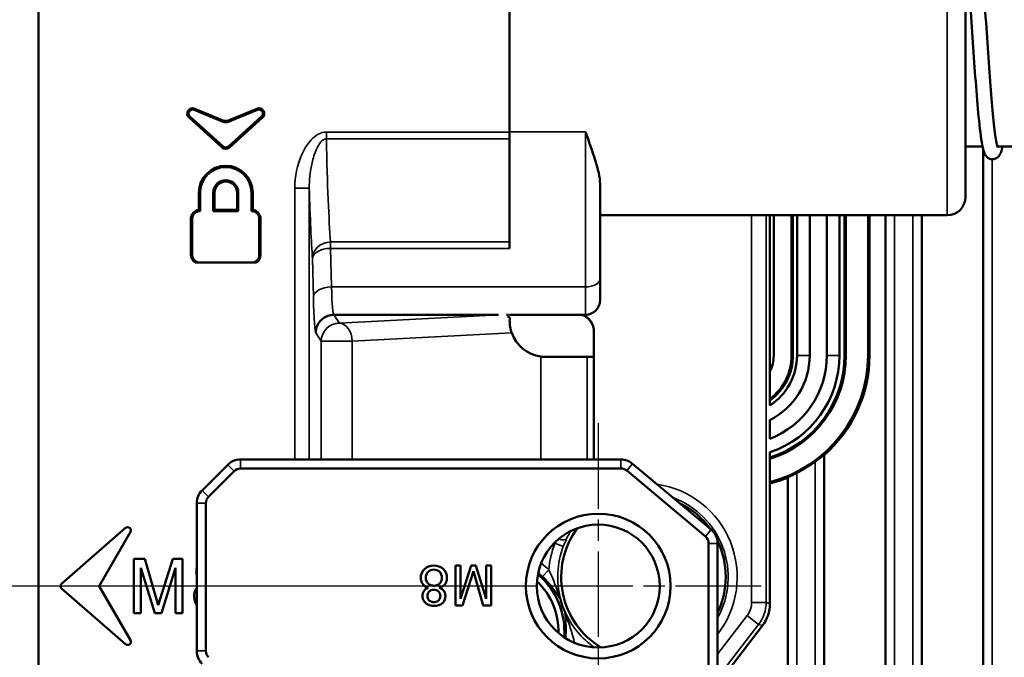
# Model space of a CAD drawing. Header units: millimetres. Extents: x 0 to 4638, y -120 to 1188.
# Tile 16 of 256: x 229 to 283, y 616 to 651. Entities that reach past the tile are written whole.
import ezdxf

# ---------------------------------------------------------------- set-up
doc = ezdxf.new("R2010")
doc.units = ezdxf.units.MM
doc.header["$LTSCALE"] = 2
doc.linetypes.add('CHAIN', pattern=[0.3543, 0.2362, -0.0295, 0.0591, -0.0295])
for name, color, linetype, lineweight in [('Bemaßung (ISO)', 7, 'Continuous', 25), ('Mittelpunktmarkierung (ISO)', 7, 'Continuous', 25), ('Sichtbar (ISO)', 7, 'Continuous', 50), ('Sichtbar schmal (ISO)', 7, 'Continuous', 35)]:
    doc.layers.add(name, color=color, linetype=linetype, lineweight=lineweight)
doc.styles.add('Notiztext (DIN)', font='isocpeur.ttf')
doc.dimstyles.new('Standard (DIN)', dxfattribs={"dimscale": 2, "dimtxt": 3.5, "dimasz": 2.5, "dimexe": 2, "dimexo": 0.5, "dimgap": 0.5, "dimtad": 1, "dimrnd": 1e-08, "dimtxsty": 'Notiztext (DIN)', "dimcen": 0.09, "dimdle": 10, "dimclrd": 256, "dimclre": 256, "dimclrt": 256, "dimadec": 0, "dimazin": 0, "dimtfac": 1, "dimtmove": 0, "dimatfit": 3, "dimfxl": 1, "dimtolj": 1, "dimtzin": 0, "dimlwd": -1, "dimlwe": -1, "dimarcsym": 0})

# ---------------------------------------------------------------- blocks, each defined once
blk = doc.blocks.new('*D35')
at = {"layer": 'Bemaßung (ISO)', "transparency": 16777216}
for p, q in [((256.495, 929.952), (200.539, 929.952)), ((204.539, 924.952), (204.539, 624.952)), ((256.495, 619.952), (200.539, 619.952))]:
    blk.add_line(p, q, dxfattribs=at)
for points in [[(203.706, 924.952), (205.373, 924.952), (204.539, 929.952)], [(203.706, 624.952), (205.373, 624.952), (204.539, 619.952)]]:
    blk.add_solid(points, dxfattribs=at)
at = {"layer": 'Defpoints', "color": 0, "transparency": 16777216}
for p in [(257.495, 929.952), (204.539, 619.952), (257.495, 619.952)]:
    blk.add_point(p, dxfattribs=at)
at = {"layer": 'Bemaßung (ISO)', "transparency": 16777216, "insert": (196.539, 768.982), "char_height": 7, "attachment_point": 1, "rotation": 90, "style": 'Notiztext (DIN)'}
blk.add_mtext('\\A1;310', dxfattribs=at)

msp = doc.modelspace()

# ---------------------------------------------------------------- linework, layer by layer
at = {"layer": 'Mittelpunktmarkierung (ISO)', "linetype": 'CHAIN', "ltscale": 10.000767}
for p, q in [((260.8947, 628.9519), (260.8947, 610.9519)), ((269.8947, 619.9519), (251.8947, 619.9519))]:
    msp.add_line(p, q, dxfattribs=at)
at = {"layer": 'Sichtbar (ISO)'}
for p, q in [((229.9447, 604.8919), (229.9447, 693.2677)), ((281.1947, 641.4519), (281.1947, 659.4621)), ((255.9947, 645.0571), (255.9947, 656.8467)), ((238.5516, 646.281), (240.1079, 645.6315)), ((238.5786, 646.3459), (240.1079, 645.7076)), ((242.0186, 646.3459), (240.4893, 645.7076)), ((242.0457, 646.281), (240.4893, 645.6315)), ((240.1011, 644.203), (238.2674, 645.8541)), ((240.1481, 644.2552), (238.3144, 645.9063)), ((240.4491, 644.2552), (242.2828, 645.9063)), ((240.4962, 644.203), (242.3299, 645.8541)), ((255.9947, 644.6747), (255.9947, 645.0571)), ((255.9947, 644.6747), (255.9947, 638.9772)), ((281.1947, 644.2519), (282.1448, 644.2519)), ((282.1822, 644.0895), (282.1822, 564.7549)), ((282.9677, 644.2519), (285.1451, 644.2519)), ((260.9947, 642.1894), (260.9947, 636.9399)), ((238.8091, 641.7011), (238.8091, 640.749)), ((238.8794, 641.7011), (238.8794, 640.681)), ((239.6056, 641.7011), (239.6056, 640.681)), ((239.6759, 641.7011), (239.6759, 640.7513)), ((240.9214, 640.7513), (240.9214, 641.7011)), ((240.9916, 640.681), (240.9916, 641.7011)), ((241.7179, 640.681), (241.7179, 641.7011)), ((241.7881, 640.749), (241.7881, 641.7011)), ((238.3735, 640.2686), (238.3735, 638.255)), ((238.4438, 640.2686), (238.4438, 638.255)), ((238.8562, 640.7042), (238.8794, 640.681)), ((238.8794, 640.681), (238.8562, 640.681)), ((239.6759, 640.7513), (239.6056, 640.681)), ((240.9916, 640.681), (239.6056, 640.681)), ((240.9214, 640.7513), (239.6759, 640.7513)), ((240.9214, 640.7513), (240.9916, 640.681)), ((241.741, 640.7042), (241.7179, 640.681)), ((241.741, 640.681), (241.7179, 640.681)), ((242.1535, 638.255), (242.1535, 640.2686)), ((242.2237, 638.255), (242.2237, 640.2686)), ((260.9947, 640.4519), (280.1947, 640.4519)), ((270.3863, 629.9332), (270.3863, 640.4519)), ((270.5934, 632.7019), (270.5934, 640.4519)), ((271.5847, 640.4519), (271.5847, 632.7019)), ((271.658, 640.4519), (271.658, 632.7019)), ((271.8841, 632.7019), (271.8841, 640.4519)), ((272.5841, 640.4519), (272.5841, 632.7019)), ((273.5341, 632.7019), (273.5341, 640.4519)), ((274.2341, 640.4519), (274.2341, 632.7019)), ((274.5113, 632.7019), (274.5113, 640.4519)), ((274.5847, 632.7019), (274.5847, 640.4519)), ((275.8109, 632.7019), (275.8109, 640.4519)), ((275.8895, 632.7019), (275.8895, 640.4519)), ((276.7822, 640.4519), (276.7822, 587.0336)), ((278.7822, 564.8953), (278.7822, 640.4519)), ((255.9947, 638.9772), (255.9947, 638.6254)), ((241.741, 637.8425), (238.8562, 637.8425)), ((260.9947, 635.7519), (260.9947, 636.9399)), ((246.2737, 634.9519), (255.3829, 634.9519)), ((255.8204, 634.9519), (255.9372, 634.9519)), ((255.9041, 634.9519), (255.9041, 634.9309)), ((255.9947, 634.956), (255.9947, 634.9519)), ((255.9947, 634.9519), (260.1947, 634.9519)), ((260.6537, 634.0083), (260.6537, 632.6191)), ((260.6572, 626.9519), (260.6572, 634.017)), ((260.2744, 632.6191), (257.9947, 632.6191)), ((260.6537, 632.6191), (260.2744, 632.6191)), ((270.3863, 628.0878), (270.3863, 629.1349)), ((270.3863, 618.9807), (270.3863, 627.3508)), ((273.3822, 587.0336), (273.3822, 627.1933)), ((238.9906, 625.2448), (240.4048, 626.659)), ((241.1119, 626.9519), (262.1498, 626.9519)), ((262.7926, 626.7179), (267.1375, 623.0721)), ((240.7583, 626.3054), (239.3441, 624.8912)), ((262.1498, 626.4519), (241.1119, 626.4519)), ((266.8161, 622.6891), (262.4712, 626.3349)), ((271.3822, 625.954), (271.3822, 587.0336)), ((238.6977, 616.3661), (238.6977, 624.5377)), ((239.1977, 624.5377), (239.1977, 616.3661)), ((231.216, 620.0821), (234.7621, 623.1646)), ((235.0246, 622.9482), (233.2947, 619.9519)), ((266.9947, 614.9519), (266.9947, 622.3061)), ((267.4947, 622.3061), (267.4947, 614.9519)), ((235.2205, 621.456), (235.2205, 618.456)), ((235.8175, 621.456), (235.2205, 621.456)), ((236.5525, 618.888), (235.8175, 621.456)), ((237.3685, 621.456), (236.5525, 618.888)), ((237.9025, 621.456), (237.3685, 621.456)), ((237.9025, 618.456), (237.9025, 621.456)), ((235.6015, 620.967), (236.3815, 618.456)), ((235.6015, 618.456), (235.6015, 620.967)), ((236.7385, 618.456), (237.5215, 620.967)), ((237.5215, 620.967), (237.5215, 618.456)), ((253.0047, 621.0849), (253.0047, 618.8849)), ((253.2841, 621.0849), (253.0047, 621.0849)), ((253.2841, 619.2435), (253.2841, 621.0849)), ((253.8583, 621.0849), (253.2841, 619.2435)), ((253.3963, 618.8849), (253.9947, 620.7681)), ((254.1201, 621.0849), (253.8583, 621.0849)), ((253.9947, 620.7681), (254.5337, 618.8849)), ((254.6921, 619.2435), (254.1201, 621.0849)), ((254.6921, 621.0849), (254.6921, 619.2435)), ((254.9715, 621.0849), (254.6921, 621.0849)), ((254.9715, 618.8849), (254.9715, 621.0849)), ((231.216, 619.8217), (234.7621, 616.7391)), ((235.0246, 616.9555), (233.2947, 619.9519)), ((253.0047, 618.8849), (253.3963, 618.8849)), ((254.5337, 618.8849), (254.9715, 618.8849)), ((235.2205, 618.456), (235.6015, 618.456)), ((236.3815, 618.456), (236.7385, 618.456)), ((237.5215, 618.456), (237.9025, 618.456)), ((269.9733, 617.7639), (267.1012, 614.0209))]:
    msp.add_line(p, q, dxfattribs=at)
for radius in [4, 3.4]:
    msp.add_circle((260.8947, 619.9519), radius, dxfattribs=at)
for centre, radius, start, end in [((238.4649, 646.0734), 0.2952, 67.34757, 228), ((238.4649, 646.0734), 0.2249, 67.34757, 228), ((242.1323, 646.0734), 0.2952, 312, 112.65243), ((242.1323, 646.0734), 0.2249, 312, 112.65243), ((240.2986, 644.4224), 0.2952, 228, 312), ((240.2986, 644.4224), 0.2249, 228, 312), ((240.2986, 641.7011), 1.4895, 0, 180), ((240.2986, 641.7011), 1.4192, 0, 180), ((240.2986, 641.7011), 0.693, 0, 180), ((240.2986, 641.7011), 0.6227, 0, 180), ((280.1947, 641.4519), 1, 270, 0), ((238.8562, 640.2686), 0.4827, 95.59994, 180), ((238.8562, 640.2686), 0.4124, 90, 180), ((241.741, 640.2686), 0.4124, 0, 90), ((241.741, 640.2686), 0.4827, 0, 84.40006), ((238.8562, 638.255), 0.4827, 180, 238.69606), ((238.8562, 638.255), 0.4124, 180, 270), ((241.741, 638.255), 0.4124, 270, 0), ((241.741, 638.255), 0.4827, 301.30394, 0), ((260.1947, 635.7519), 0.8, 270, 0), ((257.9947, 634.6191), 2, 199.41344, 261.95228), ((268.5847, 632.7019), 3.0733, 305.8893, 0), ((268.5847, 632.7019), 5.9267, 287.69747, 0), ((268.5847, 632.7019), 3, 306.90937, 0), ((268.5847, 632.7019), 2.0087, 333.75517, 0), ((268.5847, 632.7019), 7.2262, 284.43741, 0), ((268.5847, 632.7019), 6, 287.47415, 0), ((268.5841, 632.7019), 3.3, 303.10221, 0), ((268.5841, 632.7019), 5.65, 288.60132, 0), ((268.5841, 632.7019), 4.95, 291.35156, 0), ((268.5841, 632.7019), 4, 296.77967, 0), ((268.5847, 632.7019), 7.3048, 311.05286, 0), ((241.1119, 625.9519), 1, 90, 135), ((262.1498, 625.9519), 1, 50, 90), ((268.5847, 632.7019), 7.2786, 296.93865, 306.18717), ((241.1119, 625.9519), 0.5, 90, 135), ((262.1498, 625.9519), 0.5, 50, 90), ((268.5847, 632.7019), 7.3048, 284.27872, 292.51734), ((239.6977, 624.5377), 1, 135, 180), ((239.6977, 624.5377), 0.5, 135, 180), ((263.3947, 620.4519), 4.55, 35.90702, 64.09298), ((234.8752, 623.0344), 0.1725, 330, 131), ((263.3947, 620.4519), 4.55, 143.70432, 238.91555), ((266.4947, 622.3061), 1, 0, 50), ((266.4947, 622.3061), 0.5, 0, 50), ((263.3947, 620.4519), 4.55, 334.30289, 25.97632), ((254.8947, 617.4519), 3.7997, 358.62565, 46.61408), ((254.8947, 617.4519), 4.1259, 355.43806, 49.80167), ((231.3291, 619.9519), 0.1725, 131, 229), ((234.8752, 616.8693), 0.1725, 229, 30), ((239.6977, 616.3661), 1, 180, 225), ((239.6977, 616.3661), 0.5, 180, 225)]:
    msp.add_arc(centre, radius, start, end, dxfattribs=at)
for centre, major_axis, ratio, start_param, end_param in [((240.2986, 646.1752), (0, 0.5058), 0.988602, 2.7502913, 3.532894), ((240.2986, 646.099), (0, 0.5058), 0.988602, 2.7502913, 3.532894), ((259.6531, 634.0052), (0.3723, 0.9329), 0.9955924, 5.0936824, 6.3222786), ((259.6566, 634.014), (0.3723, 0.9329), 0.9955924, 5.0936824, 6.2969855), ((256.5512, 634.0995), (-0.3273, 0.9094), 0.4819422, 1.485832, 1.5569044), ((268.3851, 618.9815), (1.8951, -0.6433), 0.9993207, 5.9561429, 6.6102278)]:
    msp.add_ellipse(centre, major_axis=major_axis, ratio=ratio, start_param=start_param, end_param=end_param, dxfattribs=at)
for points, knots in [([(281.1947, 658.3498), (281.2275, 658.3499), (281.2602, 658.3464), (281.3514, 658.3257), (281.4071, 658.2982), (281.49, 658.2397), (281.5228, 658.2059), (281.5851, 658.1286), (281.6067, 658.0883), (281.6685, 657.9572), (281.6941, 657.8677), (281.798, 657.4378), (281.8654, 656.9372), (281.9902, 655.737), (282.0466, 655.0838), (282.1537, 653.7105), (282.2057, 652.9824), (282.3082, 651.5048), (282.3599, 650.7369), (282.4618, 649.2581), (282.5133, 648.5284), (282.6147, 647.1974), (282.666, 646.579), (282.7665, 645.5341), (282.8173, 645.0921), (282.8896, 644.6127), (282.9129, 644.4822), (282.9521, 644.3039), (282.9692, 644.2439), (282.9842, 644.2024), (282.9874, 644.1953), (282.9874, 644.1953)], [2.1716221, 2.1716221, 2.1716221, 2.1716221, 2.1862082, 2.1862082, 2.2147681, 2.2147681, 2.2436417, 2.2436417, 2.2884542, 2.2884542, 2.3890984, 2.3890984, 2.6909966, 2.6909966, 2.9360014, 2.9360014, 3.1625881, 3.1625881, 3.3877181, 3.3877181, 3.6117218, 3.6117218, 3.8350205, 3.8350205, 4.056502, 4.056502, 4.163186, 4.163186, 4.2495256, 4.2495256, 4.2828731, 4.2828731, 4.2828731, 4.2828731]), ([(283.2456, 644.2519), (283.2213, 644.136), (283.1946, 644.0359), (283.1412, 643.8861), (283.1175, 643.8263), (283.0392, 643.7152), (283.0015, 643.6707), (282.9043, 643.605), (282.8604, 643.5832), (282.742, 643.5503), (282.6633, 643.5488), (282.5328, 643.5795), (282.4796, 643.6066), (282.3894, 643.6712), (282.3574, 643.7068), (282.2969, 643.7868), (282.2758, 643.8279), (282.2102, 643.9732), (282.183, 644.0771), (282.0807, 644.5413), (282.0144, 645.0474), (281.8926, 646.2395), (281.8371, 646.889), (281.7308, 648.2594), (281.6787, 648.9905), (281.5763, 650.471), (281.5245, 651.2389), (281.4227, 652.7154), (281.3712, 653.4427), (281.2787, 654.6509), (281.2365, 655.1642), (281.1947, 655.6181)], [1.9223993, 1.9223993, 1.9223993, 1.9223993, 2.0204386, 2.0204386, 2.089874, 2.089874, 2.1296509, 2.1296509, 2.1534858, 2.1534858, 2.1861983, 2.1861983, 2.21485, 2.21485, 2.2472414, 2.2472414, 2.2925259, 2.2925259, 2.4088344, 2.4088344, 2.7015102, 2.7015102, 2.9428382, 2.9428382, 3.16953, 3.16953, 3.3946136, 3.3946136, 3.6186431, 3.6186431, 3.8027379, 3.8027379, 3.8027379, 3.8027379]), ([(260.1947, 645.0719), (260.3718, 644.5402), (260.567, 643.9947), (260.8777, 643.0027), (260.9947, 642.5562), (260.9947, 642.1894)], [0, 0, 0, 0, 0.19971244, 0.19971244, 0.39942487, 0.39942487, 0.39942487, 0.39942487]), ([(245.2733, 633.952), (245.2733, 633.9618), (245.2735, 633.9716), (245.2738, 633.9815), (245.2757, 634.0447), (245.2838, 634.1081), (245.2975, 634.1696), (245.322, 634.2792), (245.3658, 634.3857), (245.425, 634.4807), (245.4842, 634.5756), (245.5606, 634.6617), (245.6479, 634.7317), (245.7352, 634.8018), (245.8357, 634.8577), (245.9412, 634.8949), (246.0467, 634.9321), (246.16, 634.9517), (246.2737, 634.9519)], [0, 0, 0, 0, 0.0188697, 0.0188697, 0.0188697, 0.1394981, 0.1394981, 0.1394981, 0.3546919, 0.3546919, 0.3546919, 0.5698176, 0.5698176, 0.5698176, 0.7849077, 0.7849077, 0.7849077, 1, 1, 1, 1]), ([(255.8819, 634.835), (256.0078, 634.8538), (255.9994, 634.7833), (255.9945, 634.6512), (255.9939, 634.5993), (255.9986, 634.4805), (256.0041, 634.4135), (256.021, 634.2914), (256.0319, 634.2301), (256.0579, 634.1176), (256.072, 634.0664), (256.0867, 634.0195)], [-0.70793303, -0.70793303, -0.70793303, -0.70793303, -0.6593811, -0.6593811, -0.63654847, -0.63654847, -0.61371585, -0.61371585, -0.5959218, -0.5959218, -0.58120443, -0.58120443, -0.58120443, -0.58120443]), ([(257.9947, 632.6191), (257.9628, 632.6192), (257.9315, 632.6199), (257.8344, 632.6245), (257.7719, 632.6308), (257.7147, 632.6388)], [-0.61426716, -0.61426716, -0.61426716, -0.61426716, -0.603756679, -0.603756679, -0.580736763, -0.580736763, -0.580736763, -0.580736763]), ([(273.3822, 627.1933), (273.3821, 627.1937), (273.3821, 627.194), (273.3819, 627.1942), (273.3797, 627.1967), (273.3653, 627.1885), (273.3149, 627.1531), (273.2792, 627.1262), (273.1919, 627.0598), (273.1311, 627.0132), (273.006, 626.9188), (272.9424, 626.8714), (272.8822, 626.8274)], [-0.001718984, -0.001718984, -0.001718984, -0.001718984, 0, 0, 0, 0.01857875, 0.01857875, 0.037157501, 0.037157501, 0.061176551, 0.061176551, 0.08329845, 0.08329845, 0.08329845, 0.08329845]), ([(271.8822, 626.2131), (271.8782, 626.211), (271.8742, 626.209), (271.8079, 626.1754), (271.7408, 626.1419), (271.6166, 626.0803), (271.5595, 626.0523), (271.4743, 626.0096), (271.4388, 625.9914), (271.3934, 625.9655), (271.3822, 625.9574), (271.3822, 625.954)], [-0.080909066, -0.080909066, -0.080909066, -0.080909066, -0.079588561, -0.079588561, -0.058571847, -0.058571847, -0.037555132, -0.037555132, -0.018777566, -0.018777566, -0.001001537, -0.001001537, -0.001001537, -0.001001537]), ([(238.6977, 620.9551), (238.6792, 620.888), (238.6612, 620.7534), (238.6803, 620.6185), (238.6977, 620.5573)], [0.753487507, 0.753487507, 0.753487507, 0.753487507, 0.802872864, 0.848511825, 0.848511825, 0.848511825, 0.848511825]), ([(252.1049, 619.8529), (252.2745, 619.9059), (252.4756, 620.0453), (252.5691, 620.4846), (252.3783, 620.9669), (251.7999, 621.1479), (251.2328, 620.9599), (251.0345, 620.4829), (251.1448, 620.0522), (251.3376, 619.9096), (251.4955, 619.8529)], [0, 0, 0, 0, 0.121047, 0.2047048, 0.3477075, 0.5043671, 0.6553592, 0.7985926, 0.882824, 1, 1, 1, 1]), ([(251.7947, 620.8627), (251.6867, 620.8598), (251.4568, 620.7732), (251.3031, 620.4138), (251.4452, 620.0824), (251.6623, 619.9831), (251.7661, 619.9721), (251.7947, 619.9717)], [0, 0, 0, 0, 0.2314223, 0.5014532, 0.7670271, 0.9380786, 1, 1, 1, 1]), ([(251.7947, 619.9717), (251.8341, 619.9699), (251.9465, 619.9786), (252.1718, 620.0835), (252.3013, 620.4137), (252.1576, 620.7829), (251.9112, 620.8658), (251.7947, 620.8627)], [0, 0, 0, 0, 0.0817319, 0.2443294, 0.4992916, 0.7585948, 1, 1, 1, 1]), ([(238.6977, 619.8647), (238.6775, 619.8388), (238.5872, 619.701), (238.5108, 619.342), (238.6043, 619.02), (238.6977, 618.8723)], [0.10014726, 0.10014726, 0.10014726, 0.10014726, 0.12104702, 0.20470478, 0.3085762, 0.3085762, 0.3085762, 0.3085762]), ([(251.4955, 619.8529), (251.3809, 619.8105), (251.2254, 619.699), (251.1447, 619.3995), (251.2496, 619.0022), (251.7713, 618.7692), (252.3284, 618.9519), (252.4757, 619.3663), (252.3854, 619.7024), (252.225, 619.8123), (252.1049, 619.8529)], [0, 0, 0, 0, 0.1047796, 0.1941833, 0.2871057, 0.493023, 0.6773201, 0.8028729, 0.8922766, 1, 1, 1, 1]), ([(251.7947, 619.7495), (251.695, 619.7469), (251.5087, 619.6709), (251.4209, 619.3997), (251.5017, 619.1629), (251.6686, 619.073), (251.7626, 619.0594), (251.7947, 619.0587)], [0, 0, 0, 0, 0.2673449, 0.504981, 0.7290601, 0.9126596, 1, 1, 1, 1]), ([(251.7947, 619.0587), (251.8365, 619.0567), (251.939, 619.0676), (252.1065, 619.1697), (252.195, 619.4), (252.0992, 619.678), (251.9014, 619.7522), (251.7947, 619.7495)], [0, 0, 0, 0, 0.107582, 0.2828382, 0.4953714, 0.7245987, 1, 1, 1, 1]), ([(258.8076, 619.2402), (258.8083, 619.2375), (258.8086, 619.2363), (258.8124, 619.2205), (258.8158, 619.2067), (258.8211, 619.1838), (258.8231, 619.1747), (258.8244, 619.1679), (258.8244, 619.1678), (258.8243, 619.1679)], [-0.0006306, -0.0006306, -0.0006306, -0.0006306, 0, 0, 0.005091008, 0.005091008, 0.010628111, 0.010628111, 0.010704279, 0.010704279, 0.010704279, 0.010704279]), ([(258.8944, 618.8971), (258.8927, 618.9022), (258.891, 618.9073), (258.8846, 618.927), (258.8803, 618.9408), (258.8612, 619.004), (258.8506, 619.046), (258.8354, 619.1115), (258.829, 619.1418), (258.8243, 619.1679)], [1.631784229, 1.631784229, 1.631784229, 1.631784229, 1.633357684, 1.633357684, 1.638030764, 1.638030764, 1.658219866, 1.658219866, 1.680207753, 1.680207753, 1.680207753, 1.680207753]), ([(258.9155, 618.8374), (258.9118, 618.8473), (258.9081, 618.8574), (258.9013, 618.8769), (258.8978, 618.8871), (258.8944, 618.8971)], [1.6255849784, 1.6255849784, 1.6255849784, 1.6255849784, 1.6286846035, 1.6286846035, 1.6317842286, 1.6317842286, 1.6317842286, 1.6317842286]), ([(259.0309, 618.5827), (259.0181, 618.6059), (259.0041, 618.6335), (258.9749, 618.694), (258.9567, 618.7334), (258.9319, 618.7945), (258.9266, 618.808), (258.9192, 618.8274), (258.9173, 618.8324), (258.9155, 618.8374)], [1.577161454, 1.577161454, 1.577161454, 1.577161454, 1.599149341, 1.599149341, 1.619338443, 1.619338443, 1.624011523, 1.624011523, 1.625584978, 1.625584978, 1.625584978, 1.625584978]), ([(259.0309, 618.5827), (259.0309, 618.5827), (259.0309, 618.5826), (259.0342, 618.5766), (259.0384, 618.5682), (259.0486, 618.547), (259.0546, 618.5342), (259.0616, 618.5195), (259.0621, 618.5184), (259.0633, 618.5158)], [0, 0, 0, 0, 0.000076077, 0.000076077, 0.005613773, 0.005613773, 0.010705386, 0.010705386, 0.011336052, 0.011336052, 0.011336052, 0.011336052])]:
    msp.add_open_spline(points, degree=3, knots=knots, dxfattribs=at)
for points in [[(238.8562, 640.7042), (238.8405, 640.7199), (238.8248, 640.7347), (238.8091, 640.749)], [(241.741, 640.7042), (241.7567, 640.7199), (241.7724, 640.7347), (241.7881, 640.749)]]:
    msp.add_open_spline(points, degree=3, dxfattribs=at)
for points, weights in [([(238.8562, 637.8425), (238.7407, 637.8425), (238.6054, 637.8425)], [1.25557050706, 1.25557050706, 1.15700505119]), ([(241.9918, 637.8425), (241.8566, 637.8425), (241.741, 637.8425)], [1.15700505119, 1.25557050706, 1.25557050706])]:
    msp.add_rational_spline(points, weights, degree=2, dxfattribs=at)
at = {"layer": 'Sichtbar schmal (ISO)'}
for p, q in [((280.1947, 660.3579), (280.1947, 640.4519)), ((238.5786, 646.3459), (238.5516, 646.281)), ((242.0186, 646.3459), (242.0457, 646.281)), ((238.2674, 645.8541), (238.3144, 645.9063)), ((240.1079, 645.6315), (240.1079, 645.7076)), ((240.4893, 645.7076), (240.4893, 645.6315)), ((242.3299, 645.8541), (242.2828, 645.9063)), ((245.8623, 645.0571), (255.9947, 645.0571)), ((245.8623, 645.0571), (245.8623, 644.6747)), ((255.9947, 644.6747), (245.8623, 644.6747)), ((255.9947, 645.0719), (260.1947, 645.0719)), ((260.1947, 636.4919), (260.1947, 645.0719)), ((240.1011, 644.203), (240.1481, 644.2552)), ((240.4962, 644.203), (240.4491, 644.2552)), ((282.6822, 643.5541), (282.6822, 564.7549)), ((244.1164, 626.9519), (244.1164, 641.9506)), ((244.1164, 641.9506), (244.9159, 641.9506)), ((244.9159, 641.9522), (244.9159, 626.9519)), ((238.8091, 641.7011), (238.8794, 641.7011)), ((239.6759, 641.7011), (239.6056, 641.7011)), ((240.9214, 641.7011), (240.9916, 641.7011)), ((241.7881, 641.7011), (241.7179, 641.7011)), ((238.3735, 640.2686), (238.4438, 640.2686)), ((238.8562, 640.7042), (238.8562, 640.681)), ((241.741, 640.7042), (241.741, 640.681)), ((242.2237, 640.2686), (242.1535, 640.2686)), ((269.3763, 619.0521), (269.3763, 640.4519)), ((270.1758, 640.4519), (270.1758, 619.0521)), ((277.2822, 640.4519), (277.2822, 586.5356)), ((278.2822, 564.9794), (278.2822, 640.4519)), ((246.0931, 638.9772), (255.9947, 638.9772)), ((246.0931, 638.9772), (246.0931, 638.6254)), ((246.0931, 638.6254), (246.1435, 636.4919)), ((255.9947, 638.6254), (246.0931, 638.6254)), ((238.3735, 638.255), (238.4438, 638.255)), ((242.2237, 638.255), (242.1535, 638.255)), ((245.1441, 635.9319), (245.0938, 638.0654)), ((260.1947, 636.4919), (246.1435, 636.4919)), ((260.1947, 636.4919), (260.1947, 634.9519)), ((246.2719, 634.9519), (246.5793, 634.4905)), ((246.5793, 634.4905), (255.3829, 634.9519)), ((245.5799, 633.4919), (245.2733, 633.952)), ((256.09, 633.9532), (247.2864, 633.4919)), ((260.6572, 634.017), (260.6537, 634.0083)), ((247.2864, 633.4919), (245.5799, 633.4919)), ((245.5799, 626.9519), (245.5799, 633.4919)), ((247.2864, 626.9519), (247.2864, 633.4919)), ((257.7147, 626.9519), (257.7147, 632.6388)), ((260.2744, 632.6191), (260.2744, 626.9519)), ((271.658, 632.7019), (271.5847, 632.7019)), ((271.8841, 632.7019), (272.5841, 632.7019)), ((273.5341, 632.7019), (274.2341, 632.7019)), ((274.5847, 632.7019), (274.5113, 632.7019)), ((275.8895, 632.7019), (275.8109, 632.7019)), ((240.4048, 626.659), (240.7583, 626.3054)), ((241.1119, 626.9519), (241.1119, 626.4519)), ((262.1498, 626.9519), (262.1498, 626.4519)), ((262.4712, 626.3349), (262.7926, 626.7179)), ((272.8822, 586.5356), (272.8822, 626.8274)), ((271.8822, 626.2131), (271.8822, 586.5356)), ((238.9906, 625.2448), (239.3441, 624.8912)), ((238.6977, 624.5377), (239.1977, 624.5377)), ((266.8161, 622.6891), (267.1375, 623.0721)), ((258.4935, 622.3171), (258.4522, 622.3171)), ((258.9605, 622.1393), (258.4935, 622.3171)), ((266.9947, 622.3061), (267.4947, 622.3061)), ((257.8194, 620.4842), (258.1651, 620.8427)), ((269.3763, 619.0521), (270.1758, 619.0521)), ((270.3863, 618.9807), (270.1758, 619.0521)), ((269.1285, 618.3221), (267.4947, 616.1928)), ((269.1285, 618.3221), (269.7628, 617.8353)), ((267.4918, 614.8757), (269.7628, 617.8353)), ((269.7628, 617.8353), (269.9733, 617.7639)), ((259.4328, 616.8822), (259.569, 616.8651)), ((238.6977, 616.3661), (239.1977, 616.3661))]:
    msp.add_line(p, q, dxfattribs=at)
for centre, radius, start, end in [((263.3947, 620.4519), 5.183, 322.28347, 81.63059), ((263.3947, 620.4519), 4.6833, 331.09822, 69.55955), ((263.3947, 620.4519), 5.2441, 159.16527, 175.72625), ((263.3947, 620.4519), 4.7444, 159.16527, 194.79663), ((254.8947, 617.4519), 4.711, 46.03492, 52.90764), ((254.8947, 617.4519), 4.2129, 46.03492, 50.43766), ((263.3947, 620.4519), 4.7444, 204.08344, 235.14833), ((254.8947, 617.4519), 4.711, 352.33209, 352.84515), ((263.3947, 620.4519), 5.2441, 223.15382, 224.25158)]:
    msp.add_arc(centre, radius, start, end, dxfattribs=at)
for centre, major_axis, ratio, start_param, end_param in [((246.2958, 650.9519), (0, -13.1329), 0.0375798, 5.2107354, 5.8600543), ((245.2964, 650.9519), (0, 14.1329), 0.0349208, 2.2612657, 2.7184616), ((246.0931, 638.0654), (-0.997, -0.0773), 0.9113459, 4.6418366, 6.1983021), ((246.0931, 638.0654), (-0.9997, -0.0236), 0.559893, 4.6991741, 6.2410524), ((246.1435, 635.9319), (-0.9997, -0.0236), 0.559893, 4.6991741, 6.2410524), ((246.2737, 638.4519), (0, 3.5), 0.0448981, 2.1651821, 3.1415927), ((260.1947, 636.9399), (0.8, 0), 0.56, 4.712389, 6.2831853), ((245.2743, 638.4519), (0, -4.5), 0.0349208, 5.3067748, 6.2770013), ((246.5793, 633.4919), (0.8322, 0.5545), 0.9980229, 0.9839411, 2.552911), ((246.5793, 633.4919), (-0.0523, 0.9986), 0.7066218, 4.6753734, 6.2091542), ((255.3829, 633.9532), (-0.0523, 0.9986), 0.7066218, 4.6753734, 4.7416943), ((256.0611, 634.5829), (0.7923, 0.0503), 0.7938928, 4.6984648, 4.7216879), ((258.6977, 622.7935), (0.4512, -0.2154), 0.4392842, 4.9344663, 6.244327), ((268.1756, 619.0526), (1.1371, -0.386), 0.9993207, 5.9561429, 6.6102278), ((268.1756, 619.0526), (1.8941, -0.643), 0.9998639, 5.9561429, 6.6102278)]:
    msp.add_ellipse(centre, major_axis=major_axis, ratio=ratio, start_param=start_param, end_param=end_param, dxfattribs=at)
for points, knots in [([(244.1164, 641.9506), (244.1164, 642.5965), (244.2463, 643.2314), (244.5083, 643.8172), (244.6393, 644.11), (244.8049, 644.3923), (245.024, 644.6277), (245.243, 644.863), (245.5358, 645.0571), (245.8623, 645.0571)], [0, 0, 0, 0, 0.5, 0.5, 0.5, 0.75, 0.75, 0.75, 1, 1, 1, 1]), ([(245.8623, 644.6747), (245.8504, 644.6749), (245.8384, 644.6742), (245.8266, 644.6729), (245.8037, 644.6703), (245.7811, 644.6648), (245.7595, 644.6571), (245.7242, 644.6445), (245.691, 644.6257), (245.6611, 644.604), (245.5887, 644.5515), (245.5302, 644.4814), (245.4799, 644.4086), (245.3944, 644.2848), (245.3292, 644.1478), (245.2731, 644.0091), (245.1749, 643.7666), (245.1045, 643.5135), (245.0501, 643.2596), (244.9578, 642.8292), (244.9119, 642.3884), (244.9159, 641.9509)], [0, 0, 0, 0, 0.0112959, 0.0112959, 0.0112959, 0.03317295, 0.03317295, 0.03317295, 0.0690813, 0.0690813, 0.0690813, 0.15597364, 0.15597364, 0.15597364, 0.303702, 0.303702, 0.303702, 0.56208935, 0.56208935, 0.56208935, 0.99993576, 0.99993576, 0.99993576, 0.99993576]), ([(259.3602, 622.9858), (259.3482, 622.9647), (259.3359, 622.9429), (259.3235, 622.9203), (259.2726, 622.8281), (259.2165, 622.7201), (259.1568, 622.5956), (259.1529, 622.5874), (259.1489, 622.579), (259.1449, 622.5705)], [0.45101511, 0.45101511, 0.45101511, 0.45101511, 0.55357951, 0.55357951, 0.55357951, 0.97244634, 0.97244634, 0.97244634, 1, 1, 1, 1]), ([(258.4935, 622.3171), (258.5406, 622.379), (258.5913, 622.4393), (258.6416, 622.4949), (258.6465, 622.5004), (258.6515, 622.5058), (258.6565, 622.5112)], [0, 0, 0, 0, 0.73011195, 0.73011195, 0.73011195, 0.80169568, 0.80169568, 0.80169568, 0.80169568]), ([(259.1449, 622.5705), (259.1282, 622.5354), (259.1112, 622.4987), (259.0942, 622.4611), (259.0488, 622.3605), (259.0025, 622.2498), (258.9605, 622.1393)], [0, 0, 0, 0, 0.2696315, 0.2696315, 0.2696315, 1, 1, 1, 1]), ([(258.1651, 620.8427), (258.2426, 620.6893), (258.3111, 620.5312), (258.3746, 620.3745), (258.4246, 620.2511), (258.472, 620.1271), (258.5177, 620.0042), (258.5734, 619.8547), (258.6274, 619.7051), (258.6814, 619.558), (258.7024, 619.5008), (258.7235, 619.4435), (258.7445, 619.3878), (258.7517, 619.3684), (258.7588, 619.3497), (258.766, 619.331), (258.7742, 619.3097), (258.7828, 619.2872), (258.7907, 619.2678), (258.7951, 619.2569), (258.7996, 619.2461), (258.8033, 619.2383), (258.8045, 619.2358), (258.8056, 619.2336), (258.8065, 619.232), (258.8075, 619.2304), (258.8083, 619.2296), (258.8086, 619.2298), (258.809, 619.2299), (258.8091, 619.2308), (258.809, 619.2321), (258.8088, 619.234), (258.8083, 619.237), (258.8076, 619.2402)], [0, 0, 0, 0, 0.2786964, 0.2786964, 0.2786964, 0.4983012, 0.4983012, 0.4983012, 0.7653716, 0.7653716, 0.7653716, 0.8693095, 0.8693095, 0.8693095, 0.9054076, 0.9054076, 0.9054076, 0.9465276, 0.9465276, 0.9465276, 0.969654, 0.969654, 0.969654, 0.9770249, 0.9770249, 0.9770249, 0.9847436, 0.9847436, 0.9847436, 0.9910766, 0.9910766, 0.9910766, 1, 1, 1, 1]), ([(258.8243, 619.1679), (258.8204, 619.1728), (258.8155, 619.18), (258.8102, 619.1885), (258.8017, 619.2019), (258.7917, 619.219), (258.7814, 619.2366), (258.7733, 619.2506), (258.7648, 619.2652), (258.756, 619.2804), (258.7329, 619.3201), (258.7081, 619.3626), (258.6823, 619.4053), (258.6123, 619.521), (258.5335, 619.6421), (258.4455, 619.7642), (258.3727, 619.8652), (258.2927, 619.9679), (258.207, 620.0696), (258.0903, 620.2083), (257.9579, 620.3505), (257.8194, 620.4842)], [0.00001756, 0.00001756, 0.00001756, 0.00001756, 0.02981445, 0.02981445, 0.02981445, 0.0772315, 0.0772315, 0.0772315, 0.11474722, 0.11474722, 0.11474722, 0.21296136, 0.21296136, 0.21296136, 0.47920645, 0.47920645, 0.47920645, 0.69953056, 0.69953056, 0.69953056, 1, 1, 1, 1]), ([(259.0908, 617.0698), (259.105, 617.2137), (259.1135, 617.357), (259.1164, 617.4932), (259.1192, 617.6261), (259.117, 617.7563), (259.1103, 617.8806), (259.1023, 618.0281), (259.0881, 618.1694), (259.0703, 618.3012), (259.0633, 618.3532), (259.0556, 618.4044), (259.0483, 618.4522), (259.0456, 618.4695), (259.0431, 618.4862), (259.0406, 618.5022), (259.0375, 618.5223), (259.0346, 618.5419), (259.0328, 618.5577), (259.0316, 618.5677), (259.0309, 618.5763), (259.0309, 618.5827)], [0.07465139, 0.07465139, 0.07465139, 0.07465139, 0.30046944, 0.30046944, 0.30046944, 0.52079355, 0.52079355, 0.52079355, 0.78208866, 0.78208866, 0.78208866, 0.88525278, 0.88525278, 0.88525278, 0.9227685, 0.9227685, 0.9227685, 0.97018555, 0.97018555, 0.97018555, 0.99998244, 0.99998244, 0.99998244, 0.99998244]), ([(259.0633, 618.5158), (259.0619, 618.5184), (259.0607, 618.5208), (259.0596, 618.5224), (259.0587, 618.5239), (259.0579, 618.5247), (259.0575, 618.5246), (259.0571, 618.5245), (259.0571, 618.5236), (259.0573, 618.5219), (259.0575, 618.5201), (259.058, 618.5175), (259.0587, 618.5147), (259.0608, 618.5062), (259.0641, 618.495), (259.0675, 618.4837), (259.0735, 618.4637), (259.0808, 618.4408), (259.0878, 618.419), (259.094, 618.4), (259.1002, 618.381), (259.1067, 618.3613), (259.1244, 618.3077), (259.1429, 618.2528), (259.1615, 618.1981), (259.2127, 618.0469), (259.2656, 617.8935), (259.3172, 617.7392), (259.3587, 617.6148), (259.3996, 617.4886), (259.4382, 617.361), (259.4871, 617.1992), (259.533, 617.0331), (259.569, 616.8651)], [0.0000359, 0.0000359, 0.0000359, 0.0000359, 0.00788695, 0.00788695, 0.00788695, 0.01526401, 0.01526401, 0.01526401, 0.02240891, 0.02240891, 0.02240891, 0.03034279, 0.03034279, 0.03034279, 0.05346924, 0.05346924, 0.05346924, 0.09458943, 0.09458943, 0.09458943, 0.13068764, 0.13068764, 0.13068764, 0.22929737, 0.22929737, 0.22929737, 0.50169713, 0.50169713, 0.50169713, 0.72130272, 0.72130272, 0.72130272, 1, 1, 1, 1])]:
    msp.add_open_spline(points, degree=3, knots=knots, dxfattribs=at)
msp.add_open_spline([(258.8046, 622.6368), (258.925, 622.7228), (259.0519, 622.7985), (259.168, 622.8844)], degree=3, dxfattribs=at)

# ---------------------------------------------------------------- dimensions: what is measured, and where the dimension line sits
at = {"layer": 'Bemaßung (ISO)'}
dim = msp.add_linear_dim(base=(204.5395, 619.9519), p1=(257.4947, 929.9519), p2=(257.4947, 619.9519), angle=90, dimstyle='Standard (DIN)', override={"dimgap": 0.5, "dimdec": 2, "dimtol": 0, "dimlim": 0, "dimtp": 0, "dimtm": 0, "dimtdec": 2, "dimtofl": 0, "dimatfit": 1}, dxfattribs=at)
dim.commit()
dim.dimension.update_dxf_attribs({"geometry": '*D35', "text_midpoint": (204.5395, 774.9319), "dimtype": 160})

doc.saveas('drawing.dxf')
